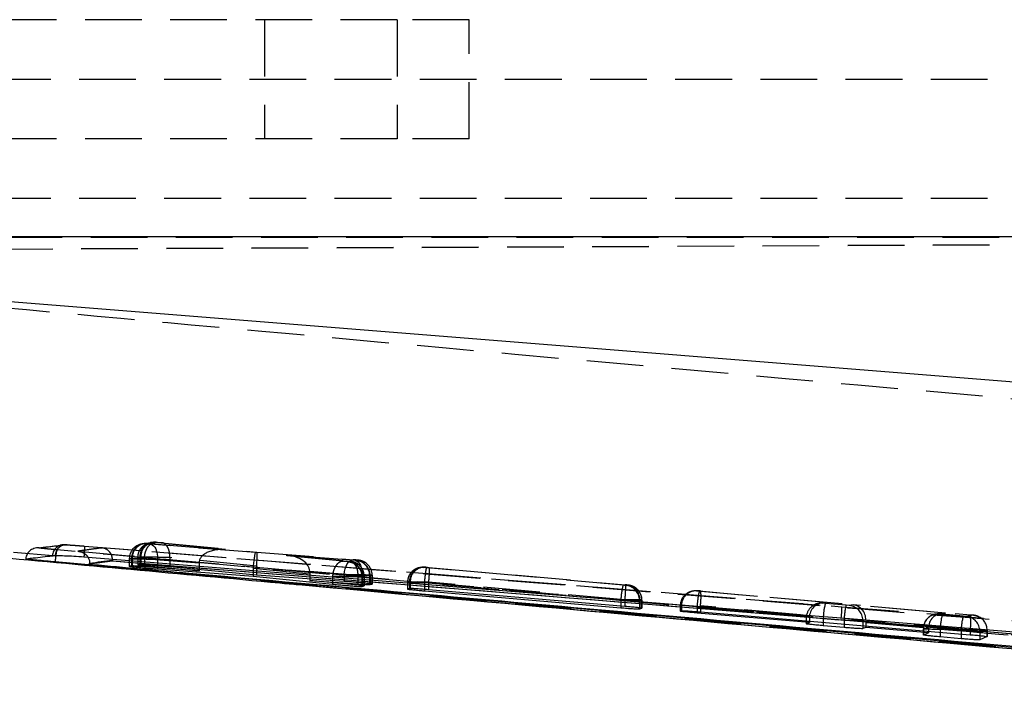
# Model space of a CAD drawing. Extents: x 35 to 288, y 10 to 210.
# Tile 11 of 37: x 160 to 176, y 105 to 117. Entities that reach past the tile are written whole.
import ezdxf

# ---------------------------------------------------------------- set-up
doc = ezdxf.new("R2010")
doc.units = 0
doc.header["$LTSCALE"] = 0.75
doc.linetypes.add('HIDDEN', pattern=[1.905, 1.27, -0.635])
doc.layers.get('0').update_dxf_attribs({"linetype": 'CONTINUOUS'})

msp = doc.modelspace()

# ---------------------------------------------------------------- linework, layer by layer
at = {"color": 7, "linetype": 'HIDDEN'}
for p, q in [((166.1959, 116.7153), (150.4853, 116.7153)), ((163.9691, 116.7153), (163.9691, 114.7153)), ((166.1959, 116.7153), (166.1959, 114.7153)), ((167.4017, 116.7153), (166.1959, 116.7153)), ((167.4017, 114.7153), (167.4017, 116.7153)), ((196.1001, 115.7153), (154.9677, 115.7153)), ((166.1959, 114.7153), (150.4853, 114.7153)), ((167.4017, 114.7153), (166.1959, 114.7153)), ((196.1001, 113.7153), (155.1211, 113.7153)), ((155.178, 112.8515), (208.382, 113.084)), ((155.1786, 112.8485), (200.4184, 113.0463)), ((158.195, 113.0715), (183.0985, 113.0715)), ((160.655, 107.9114), (173.6557, 106.8729)), ((160.9496, 107.89), (173.6557, 106.8729)), ((161.9503, 107.9313), (161.9133, 107.9257)), ((161.9719, 107.9275), (162.009, 107.933)), ((162.009, 107.933), (162.0109, 107.933)), ((162.0337, 107.9314), (163.3147, 107.8299)), ((163.8155, 107.7803), (162.057, 107.9194)), ((162.0922, 107.9524), (162.0572, 107.9472)), ((162.1047, 107.9533), (162.0902, 107.9521)), ((162.1033, 107.9538), (162.1509, 107.9541)), ((162.1159, 107.9489), (162.1509, 107.9541)), ((163.3147, 107.8299), (162.1361, 107.9465)), ((162.1509, 107.9541), (162.1532, 107.9541)), ((162.2408, 107.9467), (163.839, 107.7883)), ((161.8439, 107.6998), (161.8439, 107.5745)), ((161.8794, 107.7051), (161.8443, 107.6999)), ((161.8443, 107.6999), (161.8443, 107.6999)), ((161.8443, 107.6999), (161.8443, 107.5748)), ((161.8794, 107.7051), (161.8794, 107.5804)), ((161.8925, 107.7051), (161.8925, 107.5803)), ((161.9542, 107.6976), (161.9542, 107.6975)), ((161.9542, 107.6976), (162.8708, 107.6068)), ((162.3788, 107.6977), (162.3788, 107.6977)), ((163.8371, 107.5532), (162.3788, 107.6977)), ((162.3788, 107.6977), (162.3788, 107.5422)), ((165.2905, 107.6343), (163.8155, 107.7803)), ((163.839, 107.7883), (165.4619, 107.6597)), ((165.4881, 107.6481), (164.3318, 107.7395)), ((164.3318, 107.7395), (165.3932, 107.6343)), ((161.7, 107.6784), (161.7, 107.5503)), ((161.7375, 107.684), (161.7004, 107.6785)), ((161.7004, 107.6785), (161.7004, 107.5507)), ((161.7375, 107.684), (161.7375, 107.5571)), ((161.7481, 107.684), (161.7481, 107.5571)), ((162.8708, 107.6035), (161.8759, 107.6824)), ((161.8759, 107.6824), (161.8759, 107.5487)), ((161.9542, 107.6975), (161.9542, 107.5621)), ((162.173, 107.6703), (163.7783, 107.5434)), ((162.173, 107.6703), (162.173, 107.5264)), ((162.8708, 107.6035), (162.8708, 107.4952)), ((165.3806, 107.627), (165.3773, 107.627)), ((165.4132, 107.6319), (165.3806, 107.627)), ((165.5103, 107.6465), (165.4881, 107.6481)), ((165.546, 107.6516), (165.5117, 107.6465)), ((166.6111, 107.5342), (166.5801, 107.5296)), ((166.6388, 107.5313), (166.6697, 107.5359)), ((166.6697, 107.5359), (166.6723, 107.5359)), ((163.7771, 107.5172), (165.1096, 107.3853)), ((163.7771, 107.5172), (163.7771, 107.4085)), ((165.3041, 107.4107), (163.836, 107.527)), ((163.836, 107.527), (163.836, 107.4029)), ((164.7268, 107.4684), (165.6044, 107.3991)), ((164.7268, 107.4651), (164.7268, 107.3388)), ((165.5326, 107.3852), (164.7268, 107.4651)), ((165.1096, 107.3853), (165.1098, 107.3853)), ((165.1096, 107.3853), (165.1096, 107.277)), ((165.3041, 107.4107), (165.3041, 107.2973)), ((165.5326, 107.3853), (165.5326, 107.3852)), ((165.5326, 107.3852), (165.5326, 107.2346)), ((165.6012, 107.378), (165.6012, 107.3779)), ((165.6012, 107.378), (165.6077, 107.378)), ((165.6012, 107.3779), (165.6012, 107.2116)), ((165.6044, 107.3991), (165.6044, 107.2728)), ((165.6077, 107.3779), (165.6409, 107.3829)), ((165.6077, 107.378), (165.6077, 107.3779)), ((165.6077, 107.3779), (165.6077, 107.212)), ((165.6409, 107.3829), (165.6409, 107.2206)), ((165.6413, 107.221), (165.6413, 107.3829)), ((165.7309, 107.3975), (165.7309, 107.245)), ((165.7394, 107.3975), (165.7737, 107.4026)), ((165.7394, 107.3975), (165.7394, 107.2453)), ((165.7737, 107.4026), (165.7737, 107.2536)), ((165.7742, 107.2541), (165.7742, 107.4027)), ((169.983, 107.2341), (166.691, 107.526)), ((166.7274, 107.5315), (170.0189, 107.2397)), ((164.2239, 107.2725), (166.3223, 107.0842)), ((166.3669, 107.2823), (166.3669, 107.1695)), ((166.3982, 107.2869), (166.3673, 107.2823)), ((166.3673, 107.2823), (166.3673, 107.17)), ((166.3982, 107.2869), (166.3982, 107.1782)), ((166.4128, 107.2869), (166.4128, 107.1785)), ((166.6547, 107.277), (166.6548, 107.277)), ((166.6547, 107.277), (166.6547, 107.1622)), ((166.6548, 107.277), (169.9471, 106.9851)), ((166.7192, 107.2825), (166.7192, 107.2825)), ((170.0115, 106.9906), (166.7192, 107.2825)), ((166.7192, 107.2825), (166.7192, 107.157)), ((170.0708, 107.2344), (170.0399, 107.2298)), ((171.1764, 107.1381), (171.1565, 107.1352)), ((171.2151, 107.1369), (171.2351, 107.1399)), ((171.2623, 107.132), (171.2151, 107.1369)), ((171.2351, 107.1399), (171.2878, 107.1359)), ((173.3942, 106.943), (171.2623, 107.132)), ((171.2878, 107.1359), (175.8159, 106.7344)), ((169.9471, 106.9851), (169.9471, 106.8834)), ((170.0116, 106.9907), (170.0115, 106.9906)), ((170.0115, 106.9906), (170.0115, 106.8779)), ((170.2576, 106.9807), (170.2576, 106.8536)), ((170.2676, 106.9807), (170.2985, 106.9853)), ((170.2676, 106.9807), (170.2676, 106.8358)), ((170.2985, 106.9853), (170.2985, 106.8463)), ((170.299, 106.8469), (170.299, 106.9854)), ((170.9432, 106.8878), (170.9432, 106.7982)), ((170.9636, 106.8908), (170.9436, 106.8879)), ((170.9436, 106.8879), (170.9436, 106.7987)), ((170.9636, 106.8908), (170.9636, 106.8056)), ((171.2264, 106.883), (173.1098, 106.716)), ((171.2264, 106.883), (171.2264, 106.7905)), ((175.808, 106.4853), (171.2799, 106.8868)), ((171.2799, 106.8868), (171.2799, 106.7862)), ((173.332, 106.9408), (173.2707, 106.9316)), ((173.3295, 106.9333), (173.3942, 106.943)), ((173.3767, 106.9285), (173.3295, 106.9333)), ((173.7261, 106.8975), (173.3767, 106.9285)), ((173.6557, 106.8729), (190.8162, 105.4886)), ((173.7788, 106.8935), (173.7261, 106.8975)), ((173.8435, 106.9032), (173.7788, 106.8935)), ((175.3911, 106.766), (173.8435, 106.9032)), ((175.3289, 106.7637), (175.2338, 106.7495)), ((175.2927, 106.7512), (175.3911, 106.766)), ((175.3398, 106.7464), (175.2927, 106.7512)), ((175.6892, 106.7154), (175.3398, 106.7464)), ((175.742, 106.7114), (175.6892, 106.7154)), ((175.863, 106.7295), (175.742, 106.7114)), ((175.8159, 106.7344), (175.863, 106.7295)), ((173.0576, 106.6843), (173.0576, 106.5867)), ((173.058, 106.6843), (173.058, 106.5872)), ((173.1087, 106.6919), (173.1087, 106.632)), ((173.3407, 106.6795), (173.6902, 106.6485)), ((173.3407, 106.6795), (173.3407, 106.6124)), ((173.6902, 106.6485), (173.6902, 106.583)), ((174.0065, 106.6445), (174.0572, 106.6521)), ((174.0065, 106.6445), (174.0065, 106.5563)), ((174.0572, 106.632), (175.1067, 106.539)), ((174.0572, 106.632), (174.0572, 106.552)), ((175.0207, 106.5022), (175.0207, 106.4003)), ((175.1055, 106.5148), (175.0212, 106.5022)), ((175.0212, 106.5022), (175.0212, 106.4008)), ((175.1055, 106.5148), (175.1055, 106.4637)), ((175.3038, 106.4974), (175.6533, 106.4664)), ((175.3038, 106.4974), (175.3038, 106.447)), ((175.6533, 106.4664), (175.6533, 106.4175)), ((175.808, 106.4853), (175.808, 106.4045)), ((175.9697, 106.4624), (176.0907, 106.4805)), ((175.9697, 106.4624), (175.9697, 106.3893)), ((176.0907, 106.4805), (176.0907, 106.372)), ((176.0912, 106.3725), (176.0912, 106.4805))]:
    msp.add_line(p, q, dxfattribs=at)
at = {"color": 7, "linetype": 'CONTINUOUS'}
for p, q in [((192.9895, 113.0748), (159.0104, 113.0748)), ((159.1839, 112.0343), (192.7098, 109.3474)), ((160.4242, 107.7268), (159.7598, 107.7797)), ((160.4082, 107.727), (160.4242, 107.7268)), ((160.4553, 107.726), (160.4242, 107.7268)), ((160.455, 107.6235), (160.4266, 107.6261)), ((160.455, 107.6245), (160.4556, 107.6245)), ((160.455, 107.6245), (160.455, 107.6235)), ((186.3778, 105.3042), (160.455, 107.6235)), ((161.0349, 107.586), (161.0348, 107.6034)), ((161.4186, 107.6394), (161.0349, 107.586)), ((161.4187, 107.6552), (161.4186, 107.641)), ((161.4186, 107.641), (161.4186, 107.6394)), ((190.0141, 105.3197), (161.4186, 107.6394)), ((161.7375, 107.5571), (161.7004, 107.5507)), ((161.7481, 107.5571), (161.7375, 107.5571)), ((161.8794, 107.5804), (161.8443, 107.5748)), ((162.8708, 107.4739), (161.8759, 107.5487)), ((161.8925, 107.5803), (161.8794, 107.5804)), ((161.9542, 107.5621), (162.8708, 107.4739)), ((163.836, 107.4029), (162.3788, 107.5422)), ((162.173, 107.5056), (163.7771, 107.3849)), ((162.8708, 107.4952), (162.8708, 107.4739)), ((163.7771, 107.4085), (163.7771, 107.3849)), ((163.7771, 107.3849), (165.1096, 107.2507)), ((165.3041, 107.2973), (163.836, 107.4029)), ((164.7268, 107.3388), (164.7268, 107.3153)), ((165.5326, 107.2346), (164.7268, 107.3153)), ((164.7268, 107.3153), (165.6044, 107.2522)), ((165.6012, 107.2116), (165.6077, 107.212)), ((165.6077, 107.212), (165.6409, 107.2206)), ((165.7309, 107.245), (165.7394, 107.2453)), ((165.7394, 107.2453), (165.7737, 107.2536)), ((166.3982, 107.1782), (166.3673, 107.17)), ((166.4128, 107.1785), (166.3982, 107.1782)), ((166.6547, 107.1392), (169.9471, 106.8561)), ((170.0115, 106.8779), (166.7192, 107.157)), ((170.2576, 106.8352), (170.2676, 106.8358)), ((170.2676, 106.8358), (170.2985, 106.8463)), ((170.9436, 106.7987), (170.9636, 106.8056)), ((173.1087, 106.607), (171.2264, 106.7673)), ((171.2799, 106.7862), (175.808, 106.4045)), ((173.058, 106.5872), (173.1087, 106.607)), ((173.1087, 106.632), (173.1087, 106.607)), ((173.6902, 106.5245), (173.3407, 106.5546)), ((174.0065, 106.5563), (174.0065, 106.5056)), ((174.0572, 106.552), (174.0572, 106.5262)), ((174.0572, 106.5262), (174.0065, 106.5056)), ((175.1055, 106.4369), (174.0572, 106.5262)), ((175.0212, 106.4008), (175.1055, 106.4369)), ((175.1055, 106.4637), (175.1055, 106.4369)), ((175.9697, 106.3893), (175.9697, 106.3187)), ((175.6533, 106.3371), (175.3038, 106.3675)), ((176.0907, 106.372), (175.9697, 106.3187))]:
    msp.add_line(p, q, dxfattribs=at)
at = {"color": 8, "linetype": 'CONTINUOUS'}
for p, q in [((160.4556, 107.6245), (161.0571, 107.5702)), ((162.173, 107.5264), (162.173, 107.5056)), ((165.1096, 107.277), (165.1096, 107.2507)), ((165.6044, 107.2728), (165.6044, 107.2522)), ((166.6547, 107.1622), (166.6547, 107.1392)), ((169.9471, 106.8834), (169.9471, 106.8561)), ((170.2576, 106.8536), (170.2576, 106.8352)), ((171.2264, 106.7905), (171.2264, 106.7673)), ((173.3407, 106.6124), (173.3407, 106.5546)), ((173.6902, 106.583), (173.6902, 106.5245)), ((175.3038, 106.447), (175.3038, 106.3675)), ((175.6533, 106.4175), (175.6533, 106.3371))]:
    msp.add_line(p, q, dxfattribs=at)
at = {"color": 7, "linetype": 'HIDDEN', "flags": 128}
for points in [[(161.8759, 107.6824), (161.8815, 107.7328), (161.8925, 107.7812), (161.9085, 107.8255), (161.9287, 107.8639), (161.9524, 107.8947), (161.9785, 107.9168), (162.006, 107.9292), (162.0337, 107.9314)], [(161.9719, 107.9275), (161.9203, 107.9267), (161.9133, 107.9257)], [(162.057, 107.9194), (162.0823, 107.9122), (162.1059, 107.8963), (162.127, 107.8725), (162.1449, 107.8414), (162.1588, 107.8043), (162.1684, 107.7624), (162.1731, 107.7172), (162.173, 107.6703)], [(162.0922, 107.9524), (162.0992, 107.9533), (162.1033, 107.9538)], [(161.8458, 107.6998), (161.8532, 107.6995), (161.8629, 107.6993), (161.8975, 107.6986), (161.9542, 107.6975), (161.9542, 107.6975), (161.9542, 107.6975)], [(165.3041, 107.4107), (165.3097, 107.4611), (165.3207, 107.5095), (165.3367, 107.5538), (165.3569, 107.5922), (165.3806, 107.623), (165.4067, 107.6451), (165.4342, 107.6575), (165.4619, 107.6597)], [(165.4881, 107.6481), (165.5135, 107.6409), (165.5372, 107.625), (165.5583, 107.6012), (165.5762, 107.5701), (165.5902, 107.533), (165.5997, 107.4911), (165.6046, 107.4459), (165.6044, 107.3991)], [(175.863, 106.7295), (175.9085, 106.7212), (175.9424, 106.7089)]]:
    msp.add_lwpolyline(points, dxfattribs=at)
at = {"color": 7, "linetype": 'CONTINUOUS', "flags": 128}
for points in [[(173.644, 106.6802), (173.2711, 106.7103), (171.6526, 106.841), (165.1787, 107.3634), (160.9385, 107.7054)], [(189.5013, 105.3997), (188.8177, 105.4549), (182.3438, 105.9776), (173.644, 106.6802)]]:
    msp.add_lwpolyline(points, dxfattribs=at)
at = {"color": 7, "linetype": 'HIDDEN'}
for centre, radius, start, end in [((160.6102, 107.7104), 0.2026, 85.44109, 175.30938), ((160.6482, 107.7185), 0.193, 87.98211, 177.77114), ((161.9502, 107.6787), 0.2497, 98.50358, 180.06331), ((161.9871, 107.6843), 0.2496, 84.97334, 180.08186), ((161.9935, 107.6881), 0.2455, 85.94817, 180.97018), ((162.1291, 107.7054), 0.2497, 98.49117, 180.07473), ((162.137, 107.7101), 0.2445, 86.1996, 181.1725), ((165.3909, 107.3829), 0.25, 359.99429, 84.88748), ((165.4844, 107.4014), 0.2466, 359.11147, 83.97618), ((165.4894, 107.3976), 0.25, 359.99287, 84.88738), ((165.5239, 107.4032), 0.2495, 57.00023, 84.9287), ((165.5235, 107.4026), 0.2502, 0.01461, 56.99055), ((166.6479, 107.2873), 0.2496, 84.97269, 180.08117), ((166.6568, 107.2923), 0.244, 86.35458, 181.28219), ((166.6169, 107.2827), 0.2496, 84.97416, 180.07841), ((171.1219, 106.9428), 1.1756, 165.6558, 177.94158), ((170.0117, 106.9852), 0.246, 358.95988, 83.83667), ((170.0176, 106.9808), 0.25, 359.99287, 84.88738), ((170.0485, 106.9854), 0.25, 359.99082, 84.88849), ((171.1936, 106.8881), 0.25, 131.39578, 180.04344), ((171.2132, 106.8912), 0.2496, 84.97312, 180.08152), ((171.1931, 106.8886), 0.2493, 84.93591, 131.38949), ((172.4006, 106.8409), 1.175, 165.6511, 177.94304), ((170.2012, 107.0456), 1.0904, 351.62575, 4.74633), ((173.308, 106.6845), 0.25, 131.45062, 180.04647), ((173.3075, 106.6851), 0.2493, 84.9358, 131.44837), ((174.5108, 106.6377), 1.1708, 165.61799, 177.95432), ((171.1854, 106.9263), 2.4709, 354.28285, 358.76045), ((174.8602, 106.6067), 1.1708, 165.61783, 177.95448), ((173.7566, 106.6445), 0.25, 359.99306, 84.88906), ((175.2707, 106.5028), 0.2494, 84.94951, 155.425), ((176.4744, 106.4555), 1.1713, 165.62155, 177.95244), ((176.8238, 106.4245), 1.1713, 165.62148, 177.95251), ((175.7197, 106.4624), 0.25, 359.99292, 84.88941), ((174.7294, 106.6441), 1.0902, 351.62399, 4.74636), ((175.8406, 106.4804), 0.2501, 0.01079, 65.99397), ((175.2712, 106.5024), 0.2501, 155.39149, 180.03652)]:
    msp.add_arc(centre, radius, start, end, dxfattribs=at)
for centre, major_axis, ratio, start_param, end_param in [((162.1804, 107.7005), (0.3014, -0.0045), 0.0022801, 2.8407882, 3.0868209), ((163.2928, 107.5809), (0.4214, -0.0375), 0.5908692, 1.5714909, 3.187833), ((163.7936, 107.5313), (0.0222, 0.249), 0.0653742, 0.0165942, 1.52793), ((163.8171, 107.5393), (0.0222, 0.249), 0.0750095, 4.7749944, 6.2997743), ((164.3099, 107.4905), (0.4163, -0.0371), 0.5981072, 0.0602311, 1.5714876), ((162.0402, 107.6793), (0.3031, -0.0047), 0.0023423, 2.8678622, 3.0842215), ((162.0419, 107.6791), (0.3049, -0.0048), 0.0024077, 2.146352, 2.8700085), ((163.0728, 107.5983), (-0.012, 0.2504), 0.8053292, 1.4979709, 1.5112542), ((163.995, 107.5114), (-0.0204, 0.2502), 0.8673592, 1.3719478, 1.4769553), ((164.0366, 107.5219), (-0.0114, 0.2504), 0.7996996, 1.4091693, 1.5140175), ((165.3587, 107.378), (-0.0197, 0.2492), 0.9961209, 4.6340589, 6.1161697), ((165.4567, 107.6514), (0.0551, -0.0048), 0.0132633, 6.0469092, 6.2277588), ((164.5096, 107.4707), (-0.0193, 0.2502), 0.8646328, 4.6235528, 4.6369882), ((165.4366, 107.4022), (0.3033, -0.0047), 0.0023489, 5.2986676, 6.0421266), ((165.4349, 107.4024), (0.3051, -0.0048), 0.0024117, 6.0396764, 6.2261432), ((166.699, 107.2824), (0.3013, -0.0045), 0.0022746, 2.8239247, 3.0871835), ((169.9848, 107.2346), (0.0552, -0.0049), 0.0132633, 6.0232276, 6.2277019), ((169.9629, 106.9856), (0.3052, -0.0049), 0.0024159, 6.0207055, 6.2259242), ((173.3723, 106.694), (0.2635, 0.0079), 0.9476277, 1.4592182, 3.0216264), ((173.8216, 106.6542), (-0.0075, 0.2501), 0.94162, 4.6757738, 6.1582728), ((173.3583, 106.6919), (0.0001, 0.25), 0.9983954, 1.4746312, 1.5713168), ((175.3692, 106.5169), (0.2635, 0.0079), 0.9476277, 1.4592182, 3.0216264), ((173.707, 106.6489), (0.3, -0.0044), 0.0022272, 4.6561914, 6.2269878), ((175.3207, 106.4978), (0.3, -0.0044), 0.0022272, 3.0853951, 4.6561914), ((175.7912, 106.4849), (0.3, -0.0044), 0.0022272, 6.2269878, 7.7979647)]:
    msp.add_ellipse(centre, major_axis=major_axis, ratio=ratio, start_param=start_param, end_param=end_param, dxfattribs=at)
for points, knots in [([(183.1312, 109.772), (176.9922, 110.3146), (168.7459, 111.0435), (160.5019, 111.8014), (158.3952, 111.9951)], [0, 0, 0, 0, 0.7444505, 1, 1, 1, 1]), ([(160.1832, 107.8585), (160.1912, 107.8596), (160.2315, 107.8651), (160.3792, 107.8845), (160.5189, 107.9003), (160.6263, 107.9124)], [0, 0, 0, 0, 0.0545866, 0.2729327, 1, 1, 1, 1]), ([(160.6263, 107.9124), (160.6312, 107.9124), (160.6369, 107.9124), (160.653, 107.9115), (160.655, 107.9114)], [0, 0, 0, 0, 0.8727254, 1, 1, 1, 1]), ([(160.655, 107.9114), (160.6618, 107.911), (160.6849, 107.9096), (160.7454, 107.9056), (160.8416, 107.8985), (160.9136, 107.8929), (160.9496, 107.89)], [0, 0, 0, 0, 0.1212747, 0.4134869, 0.7070885, 1, 1, 1, 1]), ([(160.9499, 107.89), (160.9501, 107.8872), (160.9505, 107.8816), (160.9478, 107.8349), (160.9435, 107.7727), (160.94, 107.7259), (160.9384, 107.7054)], [0, 0, 0, 0, 0.2645258, 0.5290559, 0.7935825, 1, 1, 1, 1]), ([(161.8443, 107.6999), (161.8471, 107.728), (161.8526, 107.7842), (161.8956, 107.8592), (161.959, 107.9152), (162.0173, 107.9419), (162.0512, 107.9454), (162.0573, 107.946)], [0, 0, 0, 0, 0.236994, 0.4739884, 0.7109834, 0.947986, 1, 1, 1, 1]), ([(161.999, 107.9338), (161.9978, 107.9338), (161.992, 107.934), (161.9751, 107.9341), (161.96, 107.9324), (161.9506, 107.9313)], [0, 0, 0, 0, 0.0928173, 0.4379747, 1, 1, 1, 1]), ([(161.9542, 107.6976), (161.9559, 107.7143), (161.9592, 107.7479), (161.9721, 107.7962), (161.9904, 107.8405), (162.0137, 107.879), (162.0412, 107.9101), (162.0716, 107.9324), (162.1037, 107.9459), (162.1253, 107.9463), (162.1361, 107.9465)], [0, 0, 0, 0, 0.1249988, 0.2500005, 0.3749997, 0.4999981, 0.6250017, 0.7499993, 0.8749993, 1, 1, 1, 1]), ([(162.057, 107.9194), (162.054, 107.9196), (162.0455, 107.9203), (162.0298, 107.9216), (162.0108, 107.9233), (161.994, 107.9249), (161.981, 107.9262), (161.9728, 107.9272), (161.9722, 107.9274), (161.9719, 107.9275)], [0, 0, 0, 0, 0.086597, 0.24321489, 0.393109, 0.55857859, 0.70200795, 0.85097412, 1, 1, 1, 1]), ([(162.1427, 107.9548), (162.1414, 107.9548), (162.1365, 107.9551), (162.1234, 107.9554), (162.1116, 107.9541), (162.1047, 107.9533)], [0, 0, 0, 0, 0.1207264, 0.4891626, 1, 1, 1, 1]), ([(162.1361, 107.9465), (162.1324, 107.9469), (162.1254, 107.9476), (162.12, 107.9482), (162.1163, 107.9487), (162.1161, 107.9488), (162.1159, 107.9489)], [0, 0, 0, 0, 0.29945215, 0.5704592, 0.68626285, 1, 1, 1, 1]), ([(162.1532, 107.9541), (162.1555, 107.9539), (162.1602, 107.9537), (162.1737, 107.9527), (162.1903, 107.9513), (162.2089, 107.9497), (162.2267, 107.9481), (162.2363, 107.9471), (162.2408, 107.9467)], [0, 0, 0, 0, 0.1664616, 0.332851, 0.5011033, 0.6732193, 0.8487976, 1, 1, 1, 1]), ([(162.3788, 107.6977), (162.3787, 107.7258), (162.3785, 107.7818), (162.3552, 107.8564), (162.3179, 107.9132), (162.2832, 107.9361), (162.257, 107.9446), (162.2478, 107.9458), (162.2408, 107.9467)], [0, 0, 0, 0, 0.2211505, 0.4422987, 0.663452, 0.8846036, 0.9125592, 1, 1, 1, 1]), ([(160.4847, 107.8266), (160.4612, 107.8288), (160.4021, 107.8342), (160.3146, 107.8427), (160.2376, 107.8507), (160.1878, 107.8566), (160.1847, 107.8578), (160.1832, 107.8585)], [0, 0, 0, 0, 0.141849, 0.3564604, 0.5704834, 0.7858721, 1, 1, 1, 1]), ([(160.4847, 107.8266), (160.4834, 107.8247), (160.4811, 107.8211), (160.4758, 107.7945), (160.4706, 107.7617), (160.467, 107.7307), (160.4657, 107.7202)], [0, 0, 0, 0, 0.2889025, 0.5182397, 0.8360387, 1, 1, 1, 1]), ([(186.4058, 105.5126), (180.4081, 106.0422), (171.767, 106.8051), (163.1276, 107.5874), (160.4847, 107.8266)], [0, 0, 0, 0, 0.6940826, 1, 1, 1, 1]), ([(161.2439, 107.859), (161.1763, 107.8505), (161.041, 107.8336), (160.9058, 107.8137), (160.8381, 107.8038)], [0, 0, 0, 0, 0.4990478, 1, 1, 1, 1]), ([(160.8381, 107.8038), (165.0898, 107.4234), (173.5804, 106.6639), (182.0723, 105.9184), (186.3118, 105.5462)], [0, 0, 0, 0, 0.5007601, 1, 1, 1, 1]), ([(160.8381, 107.8038), (160.8388, 107.8037), (160.8516, 107.8027), (160.8933, 107.7959), (160.951, 107.7669), (160.9951, 107.7274), (161.0066, 107.7017), (161.0075, 107.6998)], [0, 0, 0, 0, 0.0109738, 0.19770839, 0.6470718, 0.97374807, 1, 1, 1, 1]), ([(190.3644, 105.5015), (185.483, 105.8982), (175.7764, 106.6869), (166.0693, 107.4698), (161.2439, 107.859)], [0, 0, 0, 0, 0.5028961, 1, 1, 1, 1]), ([(161.4187, 107.6552), (161.4172, 107.6743), (161.4143, 107.7123), (161.3904, 107.768), (161.3469, 107.8214), (161.2941, 107.8501), (161.2568, 107.8577), (161.2445, 107.8589), (161.2439, 107.859)], [0, 0, 0, 0, 0.1572201, 0.3135169, 0.5425163, 0.8512126, 0.9921343, 1, 1, 1, 1]), ([(161.8443, 107.6999), (161.8443, 107.6999), (161.844, 107.6999), (161.8449, 107.6999), (161.8458, 107.6998)], [0, 0, 0, 0, 0.0038817, 1, 1, 1, 1]), ([(162.3788, 107.6977), (162.3788, 107.6977), (162.3552, 107.6981), (162.3003, 107.699), (162.2031, 107.7007), (162.1007, 107.7023), (162.0078, 107.7037), (161.9336, 107.7046), (161.9029, 107.7051), (161.8925, 107.7051), (161.8925, 107.7051)], [0, 0, 0, 0, 0.0001035, 0.1508523, 0.3225284, 0.4919384, 0.659995, 0.8289697, 0.9998982, 1, 1, 1, 1]), ([(161.0571, 107.5702), (163.4998, 107.3491), (171.939, 106.5851), (180.38, 105.84), (186.3778, 105.3105)], [0, 0, 0, 0, 0.2894349, 1, 1, 1, 1]), ([(161.7004, 107.6785), (161.7004, 107.6785), (161.6983, 107.6785), (161.7066, 107.6781), (161.751, 107.6773), (161.8239, 107.6758), (161.9162, 107.6744), (162.0221, 107.6725), (162.1084, 107.6714), (162.1568, 107.6703), (162.173, 107.6703), (162.173, 107.6703)], [0, 0, 0, 0, 0.0000891, 0.1522123, 0.3083904, 0.4431625, 0.6109729, 0.7582018, 0.9119355, 0.9999125, 1, 1, 1, 1]), ([(165.2905, 107.6343), (165.2798, 107.6341), (165.2583, 107.6337), (165.2263, 107.6202), (165.196, 107.5979), (165.1687, 107.5668), (165.1455, 107.5283), (165.1274, 107.484), (165.1146, 107.4357), (165.1114, 107.4021), (165.1098, 107.3853)], [0, 0, 0, 0, 0.1249984, 0.2499955, 0.3750002, 0.4999991, 0.6249991, 0.7499991, 0.8749988, 1, 1, 1, 1]), ([(165.3773, 107.627), (165.3766, 107.6271), (165.3737, 107.6272), (165.365, 107.6278), (165.3495, 107.629), (165.3307, 107.6306), (165.3111, 107.6324), (165.2977, 107.6336), (165.2916, 107.6342), (165.2905, 107.6343)], [0, 0, 0, 0, 0.0586338, 0.2322957, 0.409203, 0.5859845, 0.7793426, 0.9596639, 1, 1, 1, 1]), ([(165.3773, 107.627), (165.3796, 107.6268), (165.3905, 107.6257), (165.4283, 107.619), (165.4884, 107.5939), (165.5507, 107.537), (165.593, 107.4623), (165.5985, 107.4061), (165.6012, 107.378)], [0, 0, 0, 0, 0.0192982, 0.0910985, 0.3184791, 0.5456972, 0.7728497, 1, 1, 1, 1]), ([(165.4961, 107.6092), (165.4932, 107.6107), (165.4804, 107.6177), (165.4588, 107.624), (165.4362, 107.6291), (165.4235, 107.631), (165.415, 107.632), (165.4058, 107.633), (165.3964, 107.634), (165.3919, 107.6344)], [0, 0, 0, 0, 0.078675, 0.3550689, 0.5458741, 0.637401, 0.7080515, 0.8612456, 1, 1, 1, 1]), ([(165.3932, 107.6343), (165.3976, 107.6338), (165.4064, 107.6329), (165.4127, 107.6321), (165.413, 107.632), (165.4132, 107.6319)], [0, 0, 0, 0, 0.3705223, 0.740575, 1, 1, 1, 1]), ([(165.3932, 107.6343), (165.4, 107.6334), (165.4093, 107.6322), (165.4357, 107.6238), (165.4711, 107.6007), (165.5087, 107.544), (165.5321, 107.4694), (165.5324, 107.4133), (165.5326, 107.3853)], [0, 0, 0, 0, 0.083181, 0.1151595, 0.336371, 0.5575832, 0.7787898, 1, 1, 1, 1]), ([(165.6602, 107.6119), (165.6589, 107.6129), (165.6464, 107.6228), (165.6211, 107.6337), (165.5901, 107.6445), (165.568, 107.649), (165.5559, 107.6508), (165.5469, 107.6519), (165.5356, 107.6531), (165.5157, 107.6551), (165.4911, 107.6573), (165.4704, 107.659), (165.4604, 107.6598), (165.4572, 107.6601)], [0, 0, 0, 0, 0.0208249, 0.2085666, 0.3537441, 0.4525473, 0.499141, 0.5390759, 0.6284598, 0.734975, 0.8443315, 0.9500146, 1, 1, 1, 1]), ([(165.4619, 107.6597), (165.4647, 107.6595), (165.4729, 107.6588), (165.4883, 107.6575), (165.5068, 107.6558), (165.5237, 107.6542), (165.5368, 107.6529), (165.5452, 107.652), (165.5457, 107.6517), (165.546, 107.6516)], [0, 0, 0, 0, 0.08146858, 0.23575953, 0.38594294, 0.54416525, 0.69417977, 0.84709538, 1, 1, 1, 1]), ([(165.6365, 107.3828), (165.6372, 107.4021), (165.6388, 107.4469), (165.6107, 107.5084), (165.5716, 107.5592), (165.5325, 107.5915), (165.5063, 107.6042), (165.4961, 107.6092)], [0, 0, 0, 0, 0.2016736, 0.4704142, 0.6921409, 0.8796378, 1, 1, 1, 1]), ([(166.6626, 107.5366), (166.6613, 107.5366), (166.6568, 107.5368), (166.6389, 107.5373), (166.6216, 107.5353), (166.6088, 107.5339)], [0, 0, 0, 0, 0.0888195, 0.3296722, 1, 1, 1, 1]), ([(166.6723, 107.5359), (166.6748, 107.5357), (166.6796, 107.5355), (166.6934, 107.5344), (166.7098, 107.5331), (166.7216, 107.532), (166.7274, 107.5315)], [0, 0, 0, 0, 0.252285, 0.5044062, 0.7594255, 1, 1, 1, 1]), ([(165.1098, 107.3853), (165.1162, 107.3852), (165.1498, 107.3846), (165.2237, 107.3833), (165.3308, 107.3816), (165.4348, 107.38), (165.5215, 107.3788), (165.5774, 107.3781), (165.5954, 107.3779), (165.6012, 107.3779), (165.6012, 107.3779)], [0, 0, 0, 0, 0.0396723, 0.2064663, 0.3851181, 0.5503051, 0.7186148, 0.886693, 0.9999022, 1, 1, 1, 1]), ([(165.7737, 107.4026), (165.7737, 107.4026), (165.7758, 107.4026), (165.7677, 107.403), (165.7228, 107.4039), (165.649, 107.4053), (165.5553, 107.4068), (165.4511, 107.4085), (165.3659, 107.4098), (165.3197, 107.4104), (165.3041, 107.4107), (165.3041, 107.4107)], [0, 0, 0, 0, 0.00009085, 0.15277107, 0.30799396, 0.45454094, 0.61527235, 0.76516166, 0.9174476, 0.99990786, 1, 1, 1, 1]), ([(165.6409, 107.3829), (165.6409, 107.3829), (165.6425, 107.3829), (165.6378, 107.3831), (165.6039, 107.3839), (165.5585, 107.3847), (165.5326, 107.3853), (165.5326, 107.3853)], [0, 0, 0, 0, 0.0002137, 0.2723592, 0.6360377, 0.9997901, 1, 1, 1, 1]), ([(166.5517, 107.5228), (166.5466, 107.5216), (166.5226, 107.5162), (166.4747, 107.4915), (166.4167, 107.44), (166.374, 107.3645), (166.3704, 107.3088), (166.3687, 107.2823)], [0, 0, 0, 0, 0.0485098, 0.2264317, 0.4897735, 0.7573693, 1, 1, 1, 1]), ([(166.691, 107.526), (166.6867, 107.5264), (166.6762, 107.5273), (166.661, 107.5287), (166.648, 107.5301), (166.6397, 107.531), (166.6391, 107.5312), (166.6388, 107.5313)], [0, 0, 0, 0, 0.1528169, 0.371285, 0.5849402, 0.7953434, 1, 1, 1, 1]), ([(166.6548, 107.277), (166.6574, 107.305), (166.6627, 107.361), (166.6717, 107.4356), (166.6805, 107.4931), (166.6871, 107.5219), (166.69, 107.5249), (166.691, 107.526)], [0, 0, 0, 0, 0.2158737, 0.4317476, 0.6476205, 0.8767996, 1, 1, 1, 1]), ([(166.7274, 107.5315), (166.7282, 107.5306), (166.7306, 107.528), (166.7319, 107.4985), (166.7304, 107.4412), (166.7262, 107.3665), (166.7215, 107.3105), (166.7192, 107.2825)], [0, 0, 0, 0, 0.1343101, 0.359266, 0.5728454, 0.7864236, 1, 1, 1, 1]), ([(166.3673, 107.2823), (166.3673, 107.2823), (166.3652, 107.2823), (166.3735, 107.282), (166.418, 107.2811), (166.4902, 107.2797), (166.5735, 107.2783), (166.6309, 107.2773), (166.6547, 107.277), (166.6547, 107.277)], [0, 0, 0, 0, 0.0001264, 0.214445, 0.4254953, 0.6362872, 0.8495513, 0.9998745, 1, 1, 1, 1]), ([(166.7192, 107.2825), (166.7192, 107.2825), (166.6879, 107.283), (166.6224, 107.2841), (166.5309, 107.2854), (166.4556, 107.2864), (166.4234, 107.2869), (166.4128, 107.2869), (166.4128, 107.2869)], [0, 0, 0, 0, 0.0001504, 0.2364742, 0.4890259, 0.7429651, 0.9998494, 1, 1, 1, 1]), ([(170.0381, 107.2298), (170.036, 107.2299), (170.0317, 107.2301), (170.0185, 107.2311), (170.0017, 107.2325), (169.9892, 107.2335), (169.983, 107.2341)], [0, 0, 0, 0, 0.240425, 0.4907931, 0.7455992, 1, 1, 1, 1]), ([(170.0189, 107.2397), (170.0205, 107.2362), (170.0237, 107.2291), (170.0234, 107.1717), (170.0195, 107.0891), (170.0142, 107.0235), (170.0116, 106.9907)], [0, 0, 0, 0, 0.2499994, 0.5000005, 0.7499991, 1, 1, 1, 1]), ([(170.0189, 107.2397), (170.0232, 107.2393), (170.0337, 107.2384), (170.0488, 107.2369), (170.0617, 107.2356), (170.07, 107.2347), (170.0705, 107.2345), (170.0708, 107.2344)], [0, 0, 0, 0, 0.1526879, 0.370154, 0.5824427, 0.7911523, 1, 1, 1, 1]), ([(170.2095, 107.176), (170.2078, 107.1778), (170.1948, 107.1912), (170.1666, 107.2068), (170.1312, 107.2224), (170.1039, 107.2297), (170.0861, 107.2327), (170.0767, 107.234), (170.0658, 107.2353), (170.0479, 107.2371), (170.028, 107.2389), (170.0191, 107.2397)], [0, 0, 0, 0, 0.03400628, 0.25285303, 0.42886612, 0.55931466, 0.63715055, 0.67667663, 0.72862807, 0.87836506, 1, 1, 1, 1]), ([(170.2969, 106.9854), (170.2976, 106.9898), (170.3025, 107.0223), (170.2838, 107.0778), (170.2514, 107.1379), (170.222, 107.1647), (170.2095, 107.176)], [0, 0, 0, 0, 0.0615147, 0.453581, 0.7687787, 1, 1, 1, 1]), ([(171.1565, 107.1352), (171.1282, 107.1287), (171.081, 107.1179), (171.0444, 107.0866), (171.0297, 107.074)], [0, 0, 0, 0, 0.5979221, 1, 1, 1, 1]), ([(171.288, 107.1359), (171.281, 107.1365), (171.2667, 107.1377), (171.2464, 107.1393), (171.234, 107.1402), (171.2211, 107.1408), (171.2014, 107.141), (171.1861, 107.1392), (171.1764, 107.1381)], [0, 0, 0, 0, 0.1649942, 0.3384574, 0.5344817, 0.6308133, 0.7670046, 1, 1, 1, 1]), ([(169.9471, 106.9851), (169.9471, 106.9851), (169.9812, 106.9845), (170.0511, 106.9834), (170.1461, 106.982), (170.2194, 106.9811), (170.2492, 106.9807), (170.2576, 106.9807), (170.2576, 106.9807)], [0, 0, 0, 0, 0.0001449, 0.2482775, 0.5009881, 0.7540575, 0.9998553, 1, 1, 1, 1]), ([(170.2985, 106.9853), (170.2985, 106.9853), (170.3006, 106.9859), (170.2926, 106.9855), (170.2484, 106.9866), (170.1765, 106.988), (170.0933, 106.9891), (170.0357, 106.9907), (170.0116, 106.9907), (170.0116, 106.9907)], [0, 0, 0, 0, 0.0001254, 0.214269, 0.4247313, 0.6349827, 0.8479697, 0.9999608, 1, 1, 1, 1]), ([(173.2707, 106.9316), (173.2421, 106.925), (173.1949, 106.9142), (173.1584, 106.8827), (173.144, 106.8702)], [0, 0, 0, 0, 0.6035894, 1, 1, 1, 1]), ([(175.2338, 106.7495), (175.2055, 106.7424), (175.1518, 106.729), (175.0881, 106.676), (175.0502, 106.6334), (175.0434, 106.6063), (175.0434, 106.6063)], [0, 0, 0, 0, 0.34819, 0.6606118, 0.9999379, 1, 1, 1, 1]), ([(175.9427, 106.7082), (175.9383, 106.7103), (175.9244, 106.7173), (175.9028, 106.7232), (175.8821, 106.7273), (175.8711, 106.7289), (175.8611, 106.7301), (175.8476, 106.7314), (175.8292, 106.7332), (175.8191, 106.7341), (175.8161, 106.7344)], [0, 0, 0, 0, 0.1012517, 0.3215515, 0.4666018, 0.5328667, 0.5973388, 0.7874665, 0.937408, 1, 1, 1, 1])]:
    msp.add_open_spline(points, degree=3, knots=knots, dxfattribs=at)
at = {"color": 7, "linetype": 'CONTINUOUS'}
for points, knots in [([(159.2279, 107.7292), (160.8943, 107.5769), (162.6655, 107.4151), (170.5805, 106.6917), (176.83, 106.1416), (182.9747, 105.6007)], [0, 0, 0, 0, 0.2105402, 0.2237798, 1, 1, 1, 1]), ([(160.1832, 107.8585), (160.1691, 107.8589), (160.141, 107.8597), (160.0997, 107.8499), (160.0613, 107.8325), (160.0273, 107.8072), (159.9992, 107.7756), (159.9783, 107.7388), (159.967, 107.7046), (159.9642, 107.683), (159.9633, 107.6754)], [0, 0, 0, 0, 0.1325156, 0.2650298, 0.3975379, 0.5300561, 0.6625665, 0.7950839, 0.9275942, 1, 1, 1, 1]), ([(159.9633, 107.6754), (159.9714, 107.6765), (160.0118, 107.6817), (160.1602, 107.7003), (160.3004, 107.7154), (160.4082, 107.727)], [0, 0, 0, 0, 0.0545862, 0.2729311, 1, 1, 1, 1]), ([(160.9385, 107.7054), (160.8813, 107.7095), (160.7655, 107.7178), (160.6087, 107.7234), (160.5068, 107.7251), (160.4676, 107.7258), (160.4553, 107.726)], [0, 0, 0, 0, 0.2842035, 0.5759982, 0.8678197, 1, 1, 1, 1]), ([(160.4657, 107.7202), (160.4646, 107.7108), (160.461, 107.682), (160.4577, 107.6477), (160.4556, 107.6245)], [0, 0, 0, 0, 0.3261796, 1, 1, 1, 1]), ([(161.0075, 107.6998), (161.0147, 107.6866), (161.0301, 107.6582), (161.0332, 107.6225), (161.0348, 107.6034)], [0, 0, 0, 0, 0.4661988, 1, 1, 1, 1]), ([(160.4266, 107.6261), (160.3689, 107.6315), (160.2534, 107.6423), (160.1079, 107.657), (160.0051, 107.6682), (159.9624, 107.674), (159.9631, 107.6751), (159.9633, 107.6754)], [0, 0, 0, 0, 0.2226238, 0.4452332, 0.6676391, 0.8896763, 1, 1, 1, 1]), ([(160.4266, 107.6261), (160.436, 107.6256), (160.4455, 107.6251), (160.455, 107.6245), (160.455, 107.6245)], [0, 0, 0, 0, 0.99790756, 1, 1, 1, 1]), ([(161.0348, 107.6034), (161.0349, 107.6034), (161.0986, 107.6124), (161.2269, 107.6314), (161.3546, 107.6472), (161.4186, 107.6552), (161.4187, 107.6552)], [0, 0, 0, 0, 0.0001558, 0.5002797, 0.9999225, 1, 1, 1, 1]), ([(161.0349, 107.586), (161.0506, 107.5846), (161.6047, 107.535), (164.3125, 107.2925), (172.6772, 106.5478), (180.5042, 105.8611), (186.1771, 105.3633)], [0, 0, 0, 0, 0.0018694, 0.0661233, 0.3231391, 1, 1, 1, 1]), ([(161.4186, 107.641), (166.1792, 107.2571), (175.7109, 106.4887), (185.2427, 105.7129), (190.0143, 105.3262), (190.0149, 105.3261)], [0, 0, 0, 0, 0.4994086, 0.9999385, 1, 1, 1, 1]), ([(161.7004, 107.5507), (161.7019, 107.5501), (161.7048, 107.5488), (161.7515, 107.5434), (161.8242, 107.536), (161.9182, 107.5271), (162.0221, 107.5179), (162.1099, 107.5106), (162.1564, 107.5069), (162.173, 107.5056)], [0, 0, 0, 0, 0.1511897, 0.3023604, 0.4528592, 0.607598, 0.7600562, 0.9139395, 1, 1, 1, 1]), ([(161.8759, 107.5487), (161.849, 107.5507), (161.7953, 107.5547), (161.7606, 107.5567), (161.7495, 107.5571), (161.7481, 107.5571)], [0, 0, 0, 0, 0.46548883, 0.93102729, 1, 1, 1, 1]), ([(161.8443, 107.5748), (161.8449, 107.5744), (161.8463, 107.5735), (161.8805, 107.5693), (161.9294, 107.5646), (161.9542, 107.5621)], [0, 0, 0, 0, 0.2624966, 0.6253777, 1, 1, 1, 1]), ([(162.3788, 107.5422), (162.35, 107.5449), (162.2925, 107.5501), (162.1881, 107.559), (162.0845, 107.5673), (161.9925, 107.5741), (161.9253, 107.5787), (161.9025, 107.5798), (161.8925, 107.5803)], [0, 0, 0, 0, 0.17311386, 0.3462195, 0.51953475, 0.69239521, 0.86422328, 1, 1, 1, 1]), ([(165.1096, 107.2507), (165.1385, 107.2479), (165.1962, 107.2421), (165.3008, 107.2328), (165.4043, 107.2241), (165.4961, 107.2172), (165.5684, 107.2125), (165.5902, 107.2119), (165.6012, 107.2116)], [0, 0, 0, 0, 0.1668107, 0.3336035, 0.5006111, 0.667096, 0.8324503, 1, 1, 1, 1]), ([(165.7737, 107.2536), (165.7723, 107.2544), (165.7694, 107.2559), (165.7223, 107.2615), (165.6494, 107.2688), (165.5552, 107.2774), (165.4517, 107.2861), (165.3653, 107.2929), (165.3198, 107.2961), (165.3041, 107.2973)], [0, 0, 0, 0, 0.1526154, 0.3052208, 0.4575925, 0.6118199, 0.7648724, 0.9188573, 1, 1, 1, 1]), ([(165.6409, 107.2206), (165.6404, 107.2211), (165.6392, 107.2224), (165.6054, 107.227), (165.5571, 107.2321), (165.5326, 107.2346)], [0, 0, 0, 0, 0.2623548, 0.6268785, 1, 1, 1, 1]), ([(165.6044, 107.2522), (165.6309, 107.2504), (165.6838, 107.2468), (165.7185, 107.2452), (165.7292, 107.245), (165.7309, 107.245)], [0, 0, 0, 0, 0.4551928, 0.9104277, 1, 1, 1, 1]), ([(166.3223, 107.0842), (170.1991, 106.7343), (175.7468, 106.2336), (181.2956, 105.7457), (182.9668, 105.5987)], [0, 0, 0, 0, 0.69881783, 1, 1, 1, 1]), ([(166.3673, 107.17), (166.3688, 107.1692), (166.3718, 107.1676), (166.419, 107.1617), (166.492, 107.1541), (166.5756, 107.1461), (166.6322, 107.1412), (166.6547, 107.1392)], [0, 0, 0, 0, 0.2134174, 0.4267959, 0.6411508, 0.8570287, 1, 1, 1, 1]), ([(166.7192, 107.157), (166.6846, 107.1598), (166.6154, 107.1655), (166.5215, 107.1725), (166.4496, 107.1771), (166.4245, 107.1781), (166.4128, 107.1785)], [0, 0, 0, 0, 0.2595276, 0.5190982, 0.7774615, 1, 1, 1, 1]), ([(170.2985, 106.8463), (170.2971, 106.8473), (170.2943, 106.8491), (170.2473, 106.8553), (170.1745, 106.8631), (170.0909, 106.871), (170.0342, 106.8759), (170.0115, 106.8779)], [0, 0, 0, 0, 0.213195, 0.4263477, 0.6405639, 0.8563532, 1, 1, 1, 1]), ([(169.9471, 106.8561), (169.9816, 106.8532), (170.0507, 106.8474), (170.1443, 106.8406), (170.2203, 106.836), (170.2451, 106.8355), (170.2576, 106.8352)], [0, 0, 0, 0, 0.2492974, 0.4986519, 0.746721, 1, 1, 1, 1]), ([(171.2264, 106.7673), (171.1928, 106.7703), (171.1255, 106.7762), (171.0385, 106.7849), (170.975, 106.7921), (170.9443, 106.7968), (170.9438, 106.7982), (170.9436, 106.7987)], [0, 0, 0, 0, 0.21570012, 0.43139886, 0.64696703, 0.86191147, 1, 1, 1, 1]), ([(170.9636, 106.8056), (170.9688, 106.806), (170.9791, 106.8067), (171.0355, 106.8041), (171.1148, 106.799), (171.2011, 106.7927), (171.2573, 106.788), (171.2799, 106.7862)], [0, 0, 0, 0, 0.2137119, 0.4274203, 0.6412626, 0.8557027, 1, 1, 1, 1]), ([(173.3407, 106.5546), (173.3071, 106.5576), (173.2399, 106.5636), (173.1528, 106.5726), (173.0894, 106.5801), (173.0587, 106.5851), (173.0582, 106.5866), (173.058, 106.5872)], [0, 0, 0, 0, 0.2157839, 0.43157032, 0.64724545, 0.86230393, 1, 1, 1, 1]), ([(174.0065, 106.5056), (174.0014, 106.5051), (173.991, 106.5041), (173.9347, 106.5064), (173.8554, 106.5114), (173.7691, 106.5178), (173.7128, 106.5226), (173.6902, 106.5245)], [0, 0, 0, 0, 0.2136124, 0.4272232, 0.6409309, 0.8552222, 1, 1, 1, 1]), ([(175.3038, 106.3675), (175.2702, 106.3705), (175.203, 106.3765), (175.1159, 106.3856), (175.0525, 106.3934), (175.0218, 106.3985), (175.0213, 106.4002), (175.0212, 106.4008)], [0, 0, 0, 0, 0.2158003, 0.4316031, 0.6473158, 0.862422, 1, 1, 1, 1]), ([(175.808, 106.4045), (175.8416, 106.4015), (175.9089, 106.3957), (175.9959, 106.3868), (176.0594, 106.3793), (176.0901, 106.3742), (176.0906, 106.3726), (176.0907, 106.372)], [0, 0, 0, 0, 0.21571481, 0.43142235, 0.64705585, 0.86212494, 1, 1, 1, 1]), ([(175.9697, 106.3187), (175.9645, 106.3182), (175.9541, 106.317), (175.8978, 106.3192), (175.8185, 106.3241), (175.7322, 106.3304), (175.676, 106.3352), (175.6533, 106.3371)], [0, 0, 0, 0, 0.2135994, 0.4271964, 0.6408634, 0.8551118, 1, 1, 1, 1])]:
    msp.add_open_spline(points, degree=3, knots=knots, dxfattribs=at)

doc.saveas('drawing.dxf')
